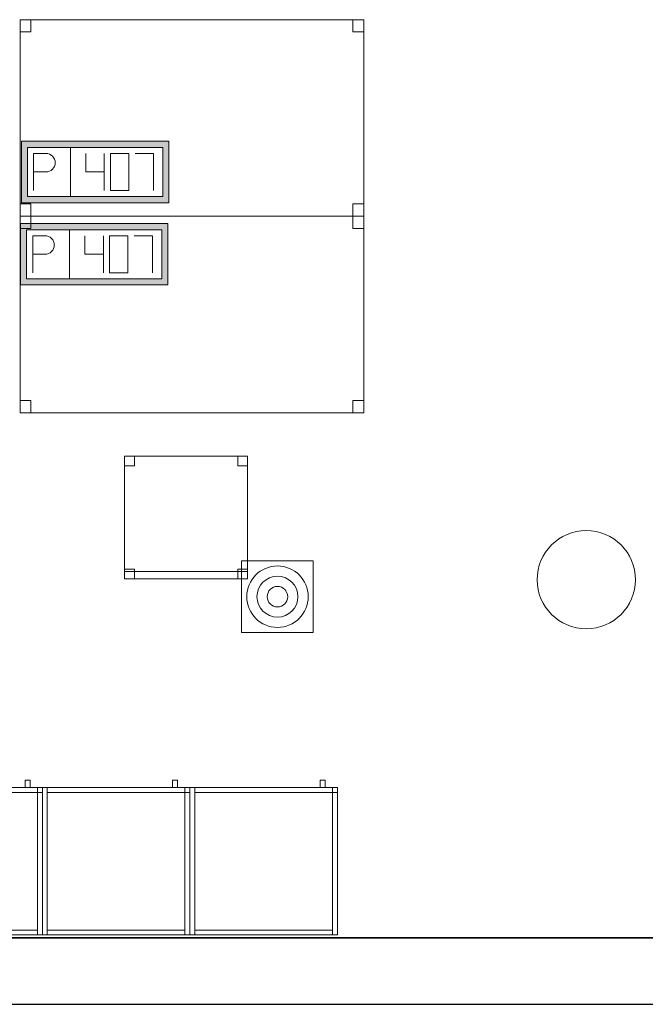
# Model space of a CAD drawing. Header units: metres. Extents: x 397.7 to 427.5, y 12.7 to 28.4.
# Tile 119 of 126: x 418.7 to 421.2, y 12.8 to 16.8. Entities that reach past the tile are written whole.
import ezdxf

# ---------------------------------------------------------------- set-up
doc = ezdxf.new("R2010")
doc.units = ezdxf.units.M
doc.layers.add('01_SUELOS', color=7, linetype='Continuous', lineweight=25, true_color=0x007f00)
for name, color, linetype, lineweight in [('02_MOBILIARIO', 7, 'Continuous', 18), ('A-COLS-____-MCUT', 7, 'Continuous', 18), ('A-COLS-____-OTLN', 7, 'Continuous', 18), ('A-DETL-____-MBND', 7, 'Continuous', 18), ('A-DETL-GENF-OTLN', 7, 'Continuous', 18), ('A-WALL-____-MCUT', 7, 'Continuous', 25), ('A-WALL-____-OTLN', 7, 'Continuous', 25)]:
    doc.layers.add(name, color=color, linetype=linetype, lineweight=lineweight)

# ---------------------------------------------------------------- blocks, each defined once
blk = doc.blocks.new('Family - Taula 140X80_P5-151231-08_TEL_P5')
at = {"layer": 'A-DETL-____-MBND', "color": 253, "true_color": 0xaaaaaa}
for p, q in [((0, 0.8001), (0.0437, 0.8001)), ((0, 0.7501), (0, 0.8001)), ((0.0437, 0.8001), (0, 0.8001)), ((0, 0.8001), (0, 0.7501)), ((0, 0.8001), (1.3973, 0.8001)), ((0, 0), (0, 0.8001)), ((1.3973, 0.8001), (0, 0.8001)), ((0, 0.8001), (0, 0)), ((0.0437, 0.8001), (0.0437, 0.7501)), ((0.0437, 0.7501), (0.0437, 0.8001)), ((1.3536, 0.8001), (1.3973, 0.8001)), ((1.3536, 0.7501), (1.3536, 0.8001)), ((1.3973, 0.8001), (1.3536, 0.8001)), ((1.3536, 0.8001), (1.3536, 0.7501)), ((1.3973, 0.8001), (1.3973, 0.7501)), ((1.3973, 0.7501), (1.3973, 0.8001)), ((1.3973, 0.8001), (1.3973, 0)), ((1.3973, 0), (1.3973, 0.8001)), ((0.0437, 0.7501), (0, 0.7501)), ((0, 0.7501), (0.0437, 0.7501)), ((1.3973, 0.7501), (1.3536, 0.7501)), ((1.3536, 0.7501), (1.3973, 0.7501)), ((0, 0.05), (0.0437, 0.05)), ((0, 0), (0, 0.05)), ((0.0437, 0.05), (0, 0.05)), ((0, 0.05), (0, 0)), ((0.0437, 0.05), (0.0437, 0)), ((0.0437, 0), (0.0437, 0.05)), ((1.3536, 0.05), (1.3973, 0.05)), ((1.3536, 0), (1.3536, 0.05)), ((1.3973, 0.05), (1.3536, 0.05)), ((1.3536, 0.05), (1.3536, 0)), ((1.3973, 0.05), (1.3973, 0)), ((1.3973, 0), (1.3973, 0.05)), ((0, 0), (1.3973, 0)), ((0.0437, 0), (0, 0)), ((0, 0), (0.0437, 0)), ((1.3973, 0), (1.3536, 0)), ((1.3536, 0), (1.3973, 0)), ((1.3973, 0), (0, 0))]:
    blk.add_line(p, q, dxfattribs=at)
blk = doc.blocks.new('Family - Armai 60x60x60_P5-151233-08_TEL_P5')
at = {"layer": 'A-DETL-____-MBND', "color": 253, "true_color": 0xaaaaaa}
for p, q in [((0.53, 0.6), (0.53, 0.63)), ((0.53, 0.63), (0.53, 0.6)), ((0.53, 0.63), (0.55, 0.63)), ((0.55, 0.63), (0.53, 0.63)), ((0.55, 0.63), (0.55, 0.6)), ((0.55, 0.63), (0.55, 0.6)), ((0, 0.6), (0.6, 0.6)), ((0.6, 0.6), (0, 0.6)), ((0, 0), (0, 0.6)), ((0, 0.6), (0, 0)), ((0, 0.6), (0.6, 0.6)), ((0.6, 0.6), (0, 0.6)), ((0, 0), (0, 0.6)), ((0, 0.6), (0, 0)), ((0, 0.6), (0.02, 0.6)), ((0.02, 0.6), (0, 0.6)), ((0, 0), (0, 0.6)), ((0, 0.6), (0, 0)), ((0.02, 0.58), (0.02, 0.6)), ((0.02, 0.6), (0.02, 0.58)), ((0.02, 0.6), (0.58, 0.6)), ((0.58, 0.6), (0.02, 0.6)), ((0.02, 0.6), (0.02, 0)), ((0.02, 0), (0.02, 0.6)), ((0.58, 0.58), (0.02, 0.58)), ((0.02, 0.58), (0.58, 0.58)), ((0.55, 0.6), (0.53, 0.6)), ((0.53, 0.6), (0.55, 0.6)), ((0.58, 0.6), (0.6, 0.6)), ((0.6, 0.6), (0.58, 0.6)), ((0.58, 0), (0.58, 0.6)), ((0.58, 0.6), (0.58, 0)), ((0.58, 0.6), (0.58, 0.58)), ((0.58, 0.6), (0.58, 0.58)), ((0.58, 0.58), (0.58, 0.6)), ((0.58, 0.6), (0.6, 0.6)), ((0.58, 0.58), (0.58, 0.6)), ((0.6, 0.6), (0.58, 0.6)), ((0.6, 0.58), (0.58, 0.58)), ((0.58, 0.58), (0.6, 0.58)), ((0.6, 0.6), (0.6, 0)), ((0.6, 0), (0.6, 0.6)), ((0.6, 0.6), (0.6, 0)), ((0.6, 0), (0.6, 0.6)), ((0.6, 0.58), (0.6, 0.6)), ((0.6, 0.6), (0.6, 0.58)), ((0.6, 0.6), (0.6, 0)), ((0.6, 0), (0.6, 0.6)), ((0.6, 0), (0, 0)), ((0, 0), (0.6, 0)), ((0.6, 0), (0, 0)), ((0, 0), (0.6, 0)), ((0.02, 0), (0, 0)), ((0.02, 0), (0, 0)), ((0.02, 0), (0.02, 0.02)), ((0.02, 0.02), (0.02, 0)), ((0.02, 0.02), (0.58, 0.02)), ((0.58, 0.02), (0.02, 0.02)), ((0.58, 0), (0.02, 0)), ((0.02, 0), (0.58, 0)), ((0.58, 0.02), (0.58, 0)), ((0.58, 0.02), (0.58, 0)), ((0.6, 0), (0.58, 0)), ((0.6, 0), (0.58, 0))]:
    blk.add_line(p, q, dxfattribs=at)
blk = doc.blocks.new('Family - Mur P5-151247-08_TEL_P5')
at = {"layer": 'A-WALL-____-MCUT', "color": 253, "true_color": 0xaaaaaa}
for p, q in [((25.4725, 0.27), (0.0535, 0.27)), ((0, 0), (25.4166, 0))]:
    blk.add_line(p, q, dxfattribs=at)
at = {"layer": 'A-WALL-____-OTLN', "color": 253, "true_color": 0xaaaaaa}
for p, q in [((25.4725, 0.27), (0.0535, 0.27)), ((0, 0), (25.4166, 0))]:
    blk.add_line(p, q, dxfattribs=at)
at = {"layer": 'A-WALL-____-OTLN', "color": 253, "lineweight": 18, "true_color": 0xaaaaaa}
blk.add_line((0, 0), (25.4166, 0), dxfattribs=at)
blk = doc.blocks.new('Family - Armai 60x60x60_P5-151374-08_TEL_P5')
at = {"layer": 'A-DETL-____-MBND', "color": 253, "true_color": 0xaaaaaa}
for p, q in [((0.53, 0.6), (0.53, 0.63)), ((0.53, 0.63), (0.53, 0.6)), ((0.53, 0.63), (0.55, 0.63)), ((0.55, 0.63), (0.53, 0.63)), ((0.55, 0.63), (0.55, 0.6)), ((0.55, 0.63), (0.55, 0.6)), ((0, 0.6), (0.6, 0.6)), ((0.6, 0.6), (0, 0.6)), ((0, 0), (0, 0.6)), ((0, 0.6), (0, 0)), ((0, 0.6), (0.02, 0.6)), ((0.02, 0.6), (0, 0.6)), ((0, 0), (0, 0.6)), ((0, 0.6), (0, 0)), ((0, 0.6), (0.6, 0.6)), ((0.6, 0.6), (0, 0.6)), ((0, 0), (0, 0.6)), ((0, 0.6), (0, 0)), ((0.02, 0.58), (0.02, 0.6)), ((0.02, 0.6), (0.02, 0.58)), ((0.02, 0.6), (0.58, 0.6)), ((0.58, 0.6), (0.02, 0.6)), ((0.02, 0.6), (0.02, 0)), ((0.02, 0), (0.02, 0.6)), ((0.58, 0.58), (0.02, 0.58)), ((0.02, 0.58), (0.58, 0.58)), ((0.55, 0.6), (0.53, 0.6)), ((0.53, 0.6), (0.55, 0.6)), ((0.58, 0.6), (0.58, 0.58)), ((0.58, 0.6), (0.58, 0.58)), ((0.58, 0.6), (0.6, 0.6)), ((0.6, 0.6), (0.58, 0.6)), ((0.58, 0), (0.58, 0.6)), ((0.58, 0.6), (0.58, 0)), ((0.58, 0.58), (0.58, 0.6)), ((0.58, 0.6), (0.6, 0.6)), ((0.58, 0.58), (0.58, 0.6)), ((0.6, 0.6), (0.58, 0.6)), ((0.6, 0.58), (0.58, 0.58)), ((0.58, 0.58), (0.6, 0.58)), ((0.6, 0.6), (0.6, 0)), ((0.6, 0), (0.6, 0.6)), ((0.6, 0.6), (0.6, 0)), ((0.6, 0), (0.6, 0.6)), ((0.6, 0.58), (0.6, 0.6)), ((0.6, 0.6), (0.6, 0.58)), ((0.6, 0.6), (0.6, 0)), ((0.6, 0), (0.6, 0.6)), ((0.6, 0), (0, 0)), ((0, 0), (0.6, 0)), ((0.02, 0), (0, 0)), ((0.02, 0), (0, 0)), ((0.6, 0), (0, 0)), ((0, 0), (0.6, 0)), ((0.02, 0), (0.02, 0.02)), ((0.02, 0.02), (0.02, 0)), ((0.02, 0.02), (0.58, 0.02)), ((0.58, 0.02), (0.02, 0.02)), ((0.58, 0), (0.02, 0)), ((0.02, 0), (0.58, 0)), ((0.58, 0.02), (0.58, 0)), ((0.58, 0.02), (0.58, 0)), ((0.6, 0), (0.58, 0)), ((0.6, 0), (0.58, 0))]:
    blk.add_line(p, q, dxfattribs=at)
blk = doc.blocks.new('Family - Armai 60x60x60_P5-151410-08_TEL_P5')
at = {"layer": 'A-DETL-____-MBND', "color": 253, "true_color": 0xaaaaaa}
for p, q in [((0.53, 0.6), (0.53, 0.63)), ((0.53, 0.63), (0.53, 0.6)), ((0.53, 0.63), (0.55, 0.63)), ((0.55, 0.63), (0.53, 0.63)), ((0.55, 0.63), (0.55, 0.6)), ((0.55, 0.63), (0.55, 0.6)), ((0, 0.6), (0.6, 0.6)), ((0.6, 0.6), (0, 0.6)), ((0, 0), (0, 0.6)), ((0, 0.6), (0, 0)), ((0, 0.6), (0.02, 0.6)), ((0.02, 0.6), (0, 0.6)), ((0, 0), (0, 0.6)), ((0, 0.6), (0, 0)), ((0, 0.6), (0.6, 0.6)), ((0.6, 0.6), (0, 0.6)), ((0, 0), (0, 0.6)), ((0, 0.6), (0, 0)), ((0.02, 0.6), (0.02, 0)), ((0.02, 0), (0.02, 0.6)), ((0.02, 0.58), (0.02, 0.6)), ((0.02, 0.6), (0.02, 0.58)), ((0.02, 0.6), (0.58, 0.6)), ((0.58, 0.6), (0.02, 0.6)), ((0.58, 0.58), (0.02, 0.58)), ((0.02, 0.58), (0.58, 0.58)), ((0.55, 0.6), (0.53, 0.6)), ((0.53, 0.6), (0.55, 0.6)), ((0.58, 0.6), (0.6, 0.6)), ((0.6, 0.6), (0.58, 0.6)), ((0.58, 0), (0.58, 0.6)), ((0.58, 0.6), (0.58, 0)), ((0.58, 0.6), (0.58, 0.58)), ((0.58, 0.6), (0.58, 0.58)), ((0.58, 0.58), (0.58, 0.6)), ((0.58, 0.6), (0.6, 0.6)), ((0.58, 0.58), (0.58, 0.6)), ((0.6, 0.6), (0.58, 0.6)), ((0.6, 0.58), (0.58, 0.58)), ((0.58, 0.58), (0.6, 0.58)), ((0.6, 0.6), (0.6, 0)), ((0.6, 0), (0.6, 0.6)), ((0.6, 0.6), (0.6, 0)), ((0.6, 0), (0.6, 0.6)), ((0.6, 0.58), (0.6, 0.6)), ((0.6, 0.6), (0.6, 0.58)), ((0.6, 0.6), (0.6, 0)), ((0.6, 0), (0.6, 0.6)), ((0.6, 0), (0, 0)), ((0, 0), (0.6, 0)), ((0.02, 0), (0, 0)), ((0.02, 0), (0, 0)), ((0.6, 0), (0, 0)), ((0, 0), (0.6, 0)), ((0.02, 0), (0.02, 0.02)), ((0.02, 0.02), (0.02, 0)), ((0.02, 0.02), (0.58, 0.02)), ((0.58, 0.02), (0.02, 0.02)), ((0.58, 0), (0.02, 0)), ((0.02, 0), (0.58, 0)), ((0.58, 0.02), (0.58, 0)), ((0.58, 0.02), (0.58, 0)), ((0.6, 0), (0.58, 0)), ((0.6, 0), (0.58, 0))]:
    blk.add_line(p, q, dxfattribs=at)
blk = doc.blocks.new('Family - Armai 60x60x60_P5-151525-08_TEL_P5')
at = {"layer": 'A-DETL-____-MBND', "color": 253, "true_color": 0xaaaaaa}
for p, q in [((0.53, 0.6), (0.53, 0.63)), ((0.53, 0.63), (0.53, 0.6)), ((0.53, 0.63), (0.55, 0.63)), ((0.55, 0.63), (0.53, 0.63)), ((0.55, 0.63), (0.55, 0.6)), ((0.55, 0.63), (0.55, 0.6)), ((0, 0.6), (0.6, 0.6)), ((0.6, 0.6), (0, 0.6)), ((0, 0), (0, 0.6)), ((0, 0.6), (0, 0)), ((0, 0.6), (0.02, 0.6)), ((0.02, 0.6), (0, 0.6)), ((0, 0), (0, 0.6)), ((0, 0.6), (0, 0)), ((0, 0.6), (0.6, 0.6)), ((0.6, 0.6), (0, 0.6)), ((0, 0), (0, 0.6)), ((0, 0.6), (0, 0)), ((0.02, 0.6), (0.02, 0)), ((0.02, 0), (0.02, 0.6)), ((0.02, 0.58), (0.02, 0.6)), ((0.02, 0.6), (0.02, 0.58)), ((0.02, 0.6), (0.58, 0.6)), ((0.58, 0.6), (0.02, 0.6)), ((0.58, 0.58), (0.02, 0.58)), ((0.02, 0.58), (0.58, 0.58)), ((0.55, 0.6), (0.53, 0.6)), ((0.53, 0.6), (0.55, 0.6)), ((0.58, 0.6), (0.6, 0.6)), ((0.6, 0.6), (0.58, 0.6)), ((0.58, 0), (0.58, 0.6)), ((0.58, 0.6), (0.58, 0)), ((0.58, 0.58), (0.58, 0.6)), ((0.58, 0.6), (0.6, 0.6)), ((0.58, 0.58), (0.58, 0.6)), ((0.6, 0.6), (0.58, 0.6)), ((0.58, 0.6), (0.58, 0.58)), ((0.58, 0.6), (0.58, 0.58)), ((0.6, 0.58), (0.58, 0.58)), ((0.58, 0.58), (0.6, 0.58)), ((0.6, 0.6), (0.6, 0)), ((0.6, 0), (0.6, 0.6)), ((0.6, 0.6), (0.6, 0)), ((0.6, 0), (0.6, 0.6)), ((0.6, 0.58), (0.6, 0.6)), ((0.6, 0.6), (0.6, 0.58)), ((0.6, 0.6), (0.6, 0)), ((0.6, 0), (0.6, 0.6)), ((0.6, 0), (0, 0)), ((0, 0), (0.6, 0)), ((0.02, 0), (0, 0)), ((0.02, 0), (0, 0)), ((0.6, 0), (0, 0)), ((0, 0), (0.6, 0)), ((0.02, 0), (0.02, 0.02)), ((0.02, 0.02), (0.02, 0)), ((0.02, 0.02), (0.58, 0.02)), ((0.58, 0.02), (0.02, 0.02)), ((0.58, 0), (0.02, 0)), ((0.02, 0), (0.58, 0)), ((0.58, 0.02), (0.58, 0)), ((0.58, 0.02), (0.58, 0)), ((0.6, 0), (0.58, 0)), ((0.6, 0), (0.58, 0))]:
    blk.add_line(p, q, dxfattribs=at)
blk = doc.blocks.new('Family - Armai 60x60x60_P5-151538-08_TEL_P5')
at = {"layer": 'A-DETL-____-MBND', "color": 253, "true_color": 0xaaaaaa}
for p, q in [((0.53, 0.6), (0.53, 0.63)), ((0.53, 0.63), (0.53, 0.6)), ((0.53, 0.63), (0.55, 0.63)), ((0.55, 0.63), (0.53, 0.63)), ((0.55, 0.63), (0.55, 0.6)), ((0.55, 0.63), (0.55, 0.6)), ((0, 0.6), (0.6, 0.6)), ((0.6, 0.6), (0, 0.6)), ((0, 0), (0, 0.6)), ((0, 0.6), (0, 0)), ((0, 0.6), (0.02, 0.6)), ((0.02, 0.6), (0, 0.6)), ((0, 0), (0, 0.6)), ((0, 0.6), (0, 0)), ((0, 0.6), (0.6, 0.6)), ((0.6, 0.6), (0, 0.6)), ((0, 0), (0, 0.6)), ((0, 0.6), (0, 0)), ((0.02, 0.58), (0.02, 0.6)), ((0.02, 0.6), (0.02, 0.58)), ((0.02, 0.6), (0.58, 0.6)), ((0.58, 0.6), (0.02, 0.6)), ((0.02, 0.6), (0.02, 0)), ((0.02, 0), (0.02, 0.6)), ((0.58, 0.58), (0.02, 0.58)), ((0.02, 0.58), (0.58, 0.58)), ((0.55, 0.6), (0.53, 0.6)), ((0.53, 0.6), (0.55, 0.6)), ((0.58, 0.6), (0.58, 0.58)), ((0.58, 0.6), (0.58, 0.58)), ((0.58, 0.58), (0.58, 0.6)), ((0.58, 0.6), (0.6, 0.6)), ((0.58, 0.58), (0.58, 0.6)), ((0.6, 0.6), (0.58, 0.6)), ((0.58, 0.6), (0.6, 0.6)), ((0.6, 0.6), (0.58, 0.6)), ((0.58, 0), (0.58, 0.6)), ((0.58, 0.6), (0.58, 0)), ((0.6, 0.58), (0.58, 0.58)), ((0.58, 0.58), (0.6, 0.58)), ((0.6, 0.6), (0.6, 0)), ((0.6, 0), (0.6, 0.6)), ((0.6, 0.58), (0.6, 0.6)), ((0.6, 0.6), (0.6, 0.58)), ((0.6, 0.6), (0.6, 0)), ((0.6, 0), (0.6, 0.6)), ((0.6, 0.6), (0.6, 0)), ((0.6, 0), (0.6, 0.6)), ((0.6, 0), (0, 0)), ((0, 0), (0.6, 0)), ((0.02, 0), (0, 0)), ((0.02, 0), (0, 0)), ((0.6, 0), (0, 0)), ((0, 0), (0.6, 0)), ((0.02, 0), (0.02, 0.02)), ((0.02, 0.02), (0.02, 0)), ((0.02, 0.02), (0.58, 0.02)), ((0.58, 0.02), (0.02, 0.02)), ((0.58, 0), (0.02, 0)), ((0.02, 0), (0.58, 0)), ((0.58, 0.02), (0.58, 0)), ((0.58, 0.02), (0.58, 0)), ((0.6, 0), (0.58, 0)), ((0.6, 0), (0.58, 0))]:
    blk.add_line(p, q, dxfattribs=at)
blk = doc.blocks.new('Family - Cadira d_Oficina_P5-151555-08_TEL_P5')
at = {"layer": 'A-DETL-____-MBND', "color": 253, "true_color": 0xaaaaaa}
for p, q in [((0, 0), (0, 0.5)), ((0, 0.5), (0.5, 0.5)), ((0, 0.5), (0, 0)), ((0.5, 0.5), (0, 0.5)), ((0, 0.5), (0.04, 0.5)), ((0, 0.46), (0, 0.5)), ((0.04, 0.5), (0, 0.5)), ((0, 0.5), (0, 0.46)), ((0.04, 0.5), (0.04, 0.46)), ((0.04, 0.46), (0.04, 0.5)), ((0.46, 0.5), (0.5, 0.5)), ((0.46, 0.46), (0.46, 0.5)), ((0.5, 0.5), (0.46, 0.5)), ((0.46, 0.5), (0.46, 0.46)), ((0.5, 0.5), (0.5, 0)), ((0.5, 0), (0.5, 0.5)), ((0.5, 0.5), (0.5, 0.46)), ((0.5, 0.46), (0.5, 0.5)), ((0.04, 0.46), (0, 0.46)), ((0, 0.46), (0.04, 0.46)), ((0.5, 0.46), (0.46, 0.46)), ((0.46, 0.46), (0.5, 0.46)), ((0, 0.04), (0.04, 0.04)), ((0, 0), (0, 0.04)), ((0.04, 0.04), (0, 0.04)), ((0, 0.04), (0, 0)), ((0, 0.03), (0.5, 0.03)), ((0, 0), (0, 0.03)), ((0.5, 0.03), (0, 0.03)), ((0, 0.03), (0, 0)), ((0.5, 0), (0, 0)), ((0, 0), (0.5, 0)), ((0.5, 0), (0, 0)), ((0, 0), (0.5, 0)), ((0.04, 0), (0, 0)), ((0, 0), (0.04, 0)), ((0.04, 0.04), (0.04, 0)), ((0.04, 0), (0.04, 0.04)), ((0.46, 0.04), (0.5, 0.04)), ((0.46, 0), (0.46, 0.04)), ((0.5, 0.04), (0.46, 0.04)), ((0.46, 0.04), (0.46, 0)), ((0.46, 0), (0.5, 0)), ((0.5, 0.04), (0.5, 0)), ((0.5, 0), (0.5, 0.04)), ((0.5, 0.03), (0.5, 0)), ((0.5, 0), (0.5, 0.03)), ((0.5, 0), (0.46, 0))]:
    blk.add_line(p, q, dxfattribs=at)
blk = doc.blocks.new('Family - Taula 140X80_P5-151716-08_TEL_P5')
at = {"layer": 'A-DETL-____-MBND', "color": 253, "true_color": 0xaaaaaa}
for p, q in [((0, 0.7501), (0, 0.8001)), ((0, 0.8001), (0.0437, 0.8001)), ((0.0437, 0.8001), (0, 0.8001)), ((0, 0.8001), (0, 0.7501)), ((0, 0), (0, 0.8001)), ((0, 0.8001), (1.3973, 0.8001)), ((1.3973, 0.8001), (0, 0.8001)), ((0, 0.8001), (0, 0)), ((0.0437, 0.8001), (0.0437, 0.7501)), ((0.0437, 0.7501), (0.0437, 0.8001)), ((1.3536, 0.7501), (1.3536, 0.8001)), ((1.3536, 0.8001), (1.3973, 0.8001)), ((1.3973, 0.8001), (1.3536, 0.8001)), ((1.3536, 0.8001), (1.3536, 0.7501)), ((1.3973, 0.8001), (1.3973, 0)), ((1.3973, 0), (1.3973, 0.8001)), ((1.3973, 0.8001), (1.3973, 0.7501)), ((1.3973, 0.7501), (1.3973, 0.8001)), ((0.0437, 0.7501), (0, 0.7501)), ((0, 0.7501), (0.0437, 0.7501)), ((1.3973, 0.7501), (1.3536, 0.7501)), ((1.3536, 0.7501), (1.3973, 0.7501)), ((0, 0), (0, 0.05)), ((0, 0.05), (0.0437, 0.05)), ((0.0437, 0.05), (0, 0.05)), ((0, 0.05), (0, 0)), ((0.0437, 0.05), (0.0437, 0)), ((0.0437, 0), (0.0437, 0.05)), ((1.3536, 0), (1.3536, 0.05)), ((1.3536, 0.05), (1.3973, 0.05)), ((1.3973, 0.05), (1.3536, 0.05)), ((1.3536, 0.05), (1.3536, 0)), ((1.3973, 0.05), (1.3973, 0)), ((1.3973, 0), (1.3973, 0.05)), ((0.0437, 0), (0, 0)), ((0, 0), (0.0437, 0)), ((1.3973, 0), (0, 0)), ((0, 0), (1.3973, 0)), ((1.3973, 0), (1.3536, 0)), ((1.3536, 0), (1.3973, 0))]:
    blk.add_line(p, q, dxfattribs=at)
blk = doc.blocks.new('Family - Paviment P5-151720-08_TEL_P5')
at = {"layer": '01_SUELOS', "color": 9, "true_color": 0xaad4aa}
for p, q in [((0, 0), (25.4182, 0)), ((25.4182, 0), (0, 0))]:
    blk.add_line(p, q, dxfattribs=at)
blk = doc.blocks.new('Family - Pilar P5-151890-08_TEL_P5')
at = {"layer": 'A-COLS-____-MCUT', "color": 253, "true_color": 0xaaaaaa}
for start, end in [(360, 180), (180, 360)]:
    blk.add_arc((0.2, 0.2), 0.2, start, end, dxfattribs=at)
at = {"layer": 'A-COLS-____-OTLN', "color": 253, "true_color": 0xaaaaaa}
for start, end in [(360, 180), (180, 360)]:
    blk.add_arc((0.2, 0.2), 0.2, start, end, dxfattribs=at)
blk = doc.blocks.new('Family - Armai 60x60x60_P5-151894-08_TEL_P5')
at = {"layer": 'A-DETL-____-MBND', "color": 253, "true_color": 0xaaaaaa}
for p, q in [((0.53, 0.6), (0.53, 0.63)), ((0.53, 0.63), (0.53, 0.6)), ((0.53, 0.63), (0.55, 0.63)), ((0.55, 0.63), (0.53, 0.63)), ((0.55, 0.63), (0.55, 0.6)), ((0.55, 0.63), (0.55, 0.6)), ((0, 0.6), (0.6, 0.6)), ((0.6, 0.6), (0, 0.6)), ((0, 0), (0, 0.6)), ((0, 0.6), (0, 0)), ((0, 0.6), (0.6, 0.6)), ((0.6, 0.6), (0, 0.6)), ((0, 0), (0, 0.6)), ((0, 0.6), (0, 0)), ((0, 0.6), (0.02, 0.6)), ((0.02, 0.6), (0, 0.6)), ((0, 0), (0, 0.6)), ((0, 0.6), (0, 0)), ((0.02, 0.58), (0.02, 0.6)), ((0.02, 0.6), (0.02, 0.58)), ((0.02, 0.6), (0.58, 0.6)), ((0.58, 0.6), (0.02, 0.6)), ((0.02, 0.6), (0.02, 0)), ((0.02, 0), (0.02, 0.6)), ((0.58, 0.58), (0.02, 0.58)), ((0.02, 0.58), (0.58, 0.58)), ((0.55, 0.6), (0.53, 0.6)), ((0.53, 0.6), (0.55, 0.6)), ((0.58, 0.6), (0.6, 0.6)), ((0.6, 0.6), (0.58, 0.6)), ((0.58, 0), (0.58, 0.6)), ((0.58, 0.6), (0.58, 0)), ((0.58, 0.6), (0.58, 0.58)), ((0.58, 0.6), (0.58, 0.58)), ((0.58, 0.58), (0.58, 0.6)), ((0.58, 0.6), (0.6, 0.6)), ((0.58, 0.58), (0.58, 0.6)), ((0.6, 0.6), (0.58, 0.6)), ((0.6, 0.58), (0.58, 0.58)), ((0.58, 0.58), (0.6, 0.58)), ((0.6, 0.6), (0.6, 0)), ((0.6, 0), (0.6, 0.6)), ((0.6, 0.6), (0.6, 0)), ((0.6, 0), (0.6, 0.6)), ((0.6, 0.6), (0.6, 0)), ((0.6, 0), (0.6, 0.6)), ((0.6, 0.58), (0.6, 0.6)), ((0.6, 0.6), (0.6, 0.58)), ((0.6, 0), (0, 0)), ((0, 0), (0.6, 0)), ((0.6, 0), (0, 0)), ((0, 0), (0.6, 0)), ((0.02, 0), (0, 0)), ((0.02, 0), (0, 0)), ((0.02, 0), (0.02, 0.02)), ((0.02, 0.02), (0.02, 0)), ((0.02, 0.02), (0.58, 0.02)), ((0.58, 0.02), (0.02, 0.02)), ((0.58, 0), (0.02, 0)), ((0.02, 0), (0.58, 0)), ((0.58, 0.02), (0.58, 0)), ((0.58, 0.02), (0.58, 0)), ((0.6, 0), (0.58, 0)), ((0.6, 0), (0.58, 0))]:
    blk.add_line(p, q, dxfattribs=at)
blk = doc.blocks.new('LONDR55-XX_ZZ-ARQ-CAA-M3D-Londres55_ifc-1-08_TEL_P5')
at = {"layer": '01_SUELOS', "color": 253, "lineweight": 18, "true_color": 0xaaaaaa}
blk.add_blockref('Family - Paviment P5-151720-08_TEL_P5', (398.2952, 13.1106), dxfattribs=at)
at = {"layer": '02_MOBILIARIO', "color": 253, "lineweight": 18, "true_color": 0xaaaaaa}
for name, p in [('Family - Taula 140X80_P5-151231-08_TEL_P5', (418.6891, 16.0495)), ('Family - Taula 140X80_P5-151716-08_TEL_P5', (418.6891, 15.2495)), ('Family - Cadira d_Oficina_P5-151555-08_TEL_P5', (419.1141, 14.5728)), ('Family - Armai 60x60x60_P5-151374-08_TEL_P5', (418.1793, 13.1231)), ('Family - Armai 60x60x60_P5-151525-08_TEL_P5', (418.1793, 13.1231)), ('Family - Armai 60x60x60_P5-151233-08_TEL_P5', (418.7793, 13.1231)), ('Family - Armai 60x60x60_P5-151410-08_TEL_P5', (418.7793, 13.1231)), ('Family - Armai 60x60x60_P5-151538-08_TEL_P5', (419.3793, 13.1231)), ('Family - Armai 60x60x60_P5-151894-08_TEL_P5', (419.3793, 13.1231))]:
    blk.add_blockref(name, p, dxfattribs=at)
at = {"layer": 'A-COLS-____-OTLN', "color": 253, "lineweight": 18, "true_color": 0xaaaaaa}
blk.add_blockref('Family - Pilar P5-151890-08_TEL_P5', (420.792, 14.3695), dxfattribs=at)
at = {"layer": 'A-WALL-____-OTLN', "color": 253, "lineweight": 18, "true_color": 0xaaaaaa}
blk.add_blockref('Family - Mur P5-151247-08_TEL_P5', (398.2417, 12.8406), dxfattribs=at)
blk = doc.blocks.new('ZYR_08_04 Altaveu Sostre Encastat - Altaveu Encastat 08 _Rect_-911407-08_TEL_P5')
at = {"layer": 'A-DETL-GENF-OTLN', "color": 6, "true_color": 0xff00ff}
for p, q in [((-0.145825, 0.145825), (0.145825, 0.145825)), ((-0.145825, -0.145825), (-0.145825, 0.145825)), ((0.145825, 0.145825), (0.145825, -0.145825)), ((0.145825, -0.145825), (-0.145825, -0.145825))]:
    blk.add_line(p, q, dxfattribs=at)
for radius in [0.125, 0.083333, 0.041667]:
    blk.add_circle((0, 0), radius, dxfattribs=at)
blk = doc.blocks.new('ZYR_05_02_05 PT 4COL Terra - 07 PT Terra _4SC-2SAI-2VD_-903861-08_TEL_P5')
at = {"layer": 'A-DETL-____-MBND', "true_color": 0x3c0aff}
h = blk.add_hatch(color=180, dxfattribs=at)
h.paths.add_polyline_path([(-0.102, -0.125), (0.498, -0.125), (0.498, 0.125), (-0.102, 0.125)])
h.paths.add_polyline_path([(-0.077, -0.1), (-0.077, 0.1), (0.473, 0.1), (0.473, -0.1)])
at = {"layer": 'A-DETL-____-MBND', "color": 180, "true_color": 0x3c0aff}
for p, q in [((0.498, 0.125), (-0.102, 0.125)), ((-0.102, 0.125), (-0.102, -0.125)), ((-0.102, 0.125), (0.498, 0.125)), ((-0.102, 0.125), (-0.102, -0.125)), ((0.498, -0.125), (0.498, 0.125)), ((0.498, 0.125), (0.498, -0.125)), ((-0.077, -0.1), (-0.077, 0.1)), ((-0.077, 0.1), (0.473, 0.1)), ((-0.077, 0.1), (0.473, 0.1)), ((-0.077, -0.1), (-0.077, 0.1)), ((0.098, 0.1), (0.098, -0.1)), ((0.473, 0.1), (0.473, -0.1)), ((0.473, 0.1), (0.473, -0.1)), ((-0.052, 0.075), (-0.002, 0.0754)), ((-0.052, 0.075), (-0.052, -0.075)), ((0.1605, 0.075), (0.1605, 0)), ((0.2355, 0.075), (0.2355, -0.075)), ((0.3355, 0.075), (0.2605, 0.075)), ((0.2605, 0.075), (0.2605, -0.075)), ((0.3355, -0.075), (0.3355, 0.075)), ((0.3605, 0.075), (0.4355, 0.075)), ((0.4355, 0.075), (0.4355, -0.075)), ((-0.052, 0), (-0.002, 0)), ((0.1605, 0), (0.2355, 0)), ((0.2605, -0.075), (0.3355, -0.075)), ((0.473, -0.1), (-0.077, -0.1)), ((0.473, -0.1), (-0.077, -0.1)), ((-0.102, -0.125), (0.498, -0.125)), ((0.498, -0.125), (-0.102, -0.125))]:
    blk.add_line(p, q, dxfattribs=at)
blk.add_arc((-0.002, 0.0377), 0.0377, 270, 90, dxfattribs=at)
blk = doc.blocks.new('ZYR_05_02_05 PT 4COL Terra - 07 PT Terra _4SC-2SAI-2VD_-903862-08_TEL_P5')
at = {"layer": 'A-DETL-____-MBND', "true_color": 0x3c0aff}
h = blk.add_hatch(color=180, dxfattribs=at)
h.paths.add_polyline_path([(-0.0982, -0.125), (0.5018, -0.125), (0.5018, 0.125), (-0.0982, 0.125), (-0.0982, 0.0811)])
h.paths.add_polyline_path([(-0.0732, -0.1), (-0.0732, 0.1), (0.4768, 0.1), (0.4768, -0.1)])
at = {"layer": 'A-DETL-____-MBND', "color": 180, "true_color": 0x3c0aff}
for p, q in [((0.5018, 0.125), (-0.0982, 0.125)), ((-0.0982, 0.125), (-0.0982, -0.125)), ((-0.0982, 0.125), (0.5018, 0.125)), ((-0.0982, 0.125), (-0.0982, -0.125)), ((0.5018, -0.125), (0.5018, 0.125)), ((0.5018, 0.125), (0.5018, -0.125)), ((-0.0732, -0.1), (-0.0732, 0.1)), ((-0.0732, 0.1), (0.4768, 0.1)), ((-0.0732, 0.1), (0.4768, 0.1)), ((-0.0732, -0.1), (-0.0732, 0.1)), ((0.1018, 0.1), (0.1018, -0.1)), ((0.4768, 0.1), (0.4768, -0.1)), ((0.4768, 0.1), (0.4768, -0.1)), ((-0.0482, 0.075), (0.0018, 0.0754)), ((-0.0482, 0.075), (-0.0482, -0.075)), ((0.1643, 0.075), (0.1643, 0)), ((0.2393, 0.075), (0.2393, -0.075)), ((0.3393, 0.075), (0.2643, 0.075)), ((0.2643, 0.075), (0.2643, -0.075)), ((0.3393, -0.075), (0.3393, 0.075)), ((0.3643, 0.075), (0.4393, 0.075)), ((0.4393, 0.075), (0.4393, -0.075)), ((-0.0482, 0), (0.0018, 0)), ((0.1643, 0), (0.2393, 0)), ((0.2643, -0.075), (0.3393, -0.075)), ((0.4768, -0.1), (-0.0732, -0.1)), ((0.4768, -0.1), (-0.0732, -0.1)), ((-0.0982, -0.125), (0.5018, -0.125)), ((0.5018, -0.125), (-0.0982, -0.125))]:
    blk.add_line(p, q, dxfattribs=at)
blk.add_arc((0.0018, 0.0377), 0.0377, 270, 90, dxfattribs=at)

msp = doc.modelspace()

# ---------------------------------------------------------------- block references
at = {"lineweight": 5}
msp.add_blockref('LONDR55-XX_ZZ-ARQ-CAA-M3D-Londres55_ifc-1-08_TEL_P5', (0, 0), dxfattribs=at)
at = {"layer": 'A-DETL-____-MBND', "color": 180, "true_color": 0x3c0aff}
for name, p in [('ZYR_05_02_05 PT 4COL Terra - 07 PT Terra _4SC-2SAI-2VD_-903862-08_TEL_P5', (418.7921, 16.2295)), ('ZYR_05_02_05 PT 4COL Terra - 07 PT Terra _4SC-2SAI-2VD_-903861-08_TEL_P5', (418.7921, 15.8945))]:
    msp.add_blockref(name, p, dxfattribs=at)
at = {"layer": 'A-DETL-GENF-OTLN', "color": 6, "true_color": 0xff00ff}
msp.add_blockref('ZYR_08_04 Altaveu Sostre Encastat - Altaveu Encastat 08 _Rect_-911407-08_TEL_P5', (419.7358, 14.5003), dxfattribs=at)

doc.saveas('drawing.dxf')
